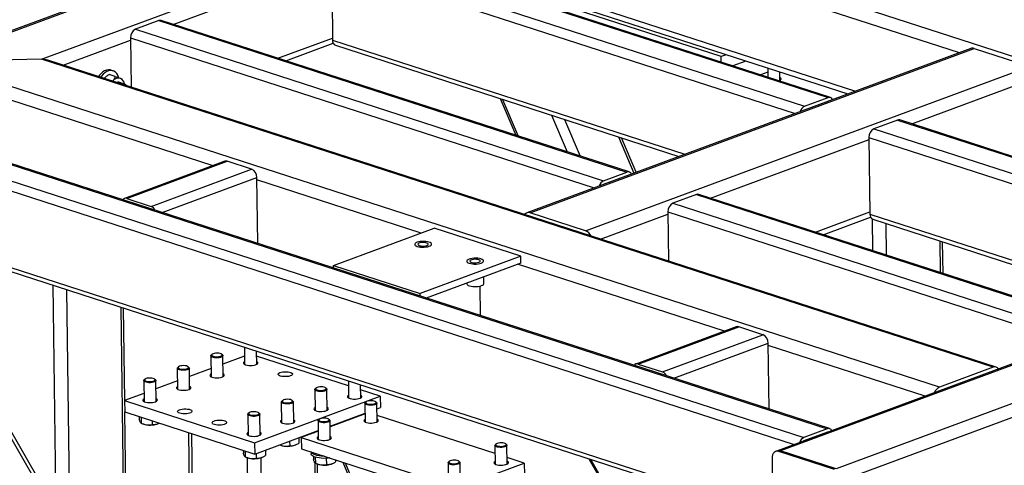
# Model space of a CAD drawing. Header units: millimetres. Extents: x 5 to 589, y 5 to 415.
# Tile 50 of 70: x 456 to 497, y 277 to 295. Entities that reach past the tile are written whole.
import ezdxf

# ---------------------------------------------------------------- set-up
doc = ezdxf.new("R2010")
doc.units = ezdxf.units.MM
doc.layers.add('TRAIT-FORT', color=4, linetype='Continuous', lineweight=25)

msp = doc.modelspace()

# ---------------------------------------------------------------- linework, layer by layer
at = {"layer": 'TRAIT-FORT', "color": 4, "linetype": 'Continuous', "lineweight": 25}
for p, q in [((524.895, 320.32), (452.579, 293.518)), ((452.843, 293.566), (524.899, 320.272)), ((457.367, 293.645), (524.977, 318.703)), ((569.264, 305.905), (490.329, 276.65)), ((564.476, 305.778), (487.894, 277.395)), ((564.74, 305.826), (488.028, 277.395)), ((569.835, 305.54), (490.622, 276.181)), ((476.624, 300.583), (515.812, 287.892)), ((476.351, 300.104), (495.439, 293.923)), ((470.579, 298.342), (489.993, 292.055)), ((490.09, 292.059), (470.675, 298.346)), ((469.606, 297.981), (489.021, 291.695)), ((462.834, 295.095), (469.403, 297.529)), ((469.402, 297.623), (469.443, 294.434)), ((469.402, 297.623), (488.625, 291.398)), ((476.391, 297.103), (491.136, 292.328)), ((476.545, 296.826), (490.809, 292.207)), ((485.564, 293.76), (479.092, 295.855)), ((462.241, 295.252), (461.268, 294.891)), ((461.268, 294.891), (480.682, 288.604)), ((462.241, 295.252), (481.655, 288.965)), ((481.751, 288.969), (462.337, 295.256)), ((461.063, 294.532), (461.09, 292.486)), ((461.063, 294.532), (480.287, 288.307)), ((467.177, 293.688), (469.442, 294.528)), ((458.265, 293.401), (461.065, 294.439)), ((467.503, 293.583), (469.47, 294.311)), ((469.443, 294.434), (484.053, 289.703)), ((469.559, 294.226), (483.807, 289.612)), ((495.914, 294.099), (477.501, 287.275)), ((477.635, 287.275), (496.048, 294.099)), ((496.048, 294.099), (498.349, 293.354)), ((457.367, 293.645), (452.843, 293.566)), ((496.843, 280.862), (457.367, 293.645)), ((485.774, 293.837), (485.564, 293.76)), ((485.567, 293.524), (485.564, 293.76)), ((494.619, 280.038), (452.843, 293.566)), ((496.971, 280.867), (457.628, 293.608)), ((479.936, 286.53), (498.349, 293.354)), ((486.588, 293.574), (486.04, 293.371)), ((487.495, 293.28), (487.5, 292.898)), ((460.432, 292.938), (460.178, 293.02)), ((460.34, 293.165), (460.25, 293.194)), ((487.497, 293.113), (487.188, 292.999)), ((488.001, 292.778), (487.997, 293.118)), ((493.463, 290.967), (498.642, 292.886)), ((464.485, 289.229), (454.439, 292.483)), ((460.818, 292.616), (460.584, 292.692)), ((476.397, 292.012), (477.044, 290.493)), ((489.021, 291.695), (489.993, 292.055)), ((476.495, 291.98), (477.142, 290.461)), ((489.023, 291.554), (489.995, 291.914)), ((489.898, 291.878), (489.91, 291.874)), ((447.862, 291.27), (488.991, 277.952)), ((449.841, 291.305), (489.964, 278.312)), ((490.06, 278.316), (450.036, 291.277)), ((478.53, 291.321), (479.177, 289.802)), ((447.441, 290.982), (488.595, 277.655)), ((479.064, 291.148), (479.712, 289.629)), ((492.87, 291.124), (491.897, 290.763)), ((492.87, 291.124), (509.767, 285.652)), ((509.863, 285.656), (492.966, 291.128)), ((481.304, 290.423), (481.944, 288.922)), ((482.036, 288.956), (481.428, 290.383)), ((491.692, 290.405), (491.734, 287.216)), ((491.692, 290.405), (508.399, 284.994)), ((491.897, 290.763), (508.794, 285.291)), ((485.125, 287.876), (491.693, 290.311)), ((464.976, 289.411), (460.807, 287.866)), ((460.907, 287.866), (465.076, 289.411)), ((466.083, 289.085), (465.076, 289.411)), ((461.914, 287.54), (466.083, 289.085)), ((462.379, 287.28), (466.302, 288.734)), ((466.338, 285.998), (466.302, 288.734)), ((480.682, 288.604), (481.655, 288.965)), ((480.684, 288.463), (481.657, 288.824)), ((481.56, 288.788), (481.572, 288.784)), ((473.113, 286.435), (466.304, 288.641)), ((484.531, 288.033), (483.559, 287.673)), ((484.531, 288.033), (501.429, 282.561)), ((501.525, 282.565), (484.628, 288.037)), ((447.483, 287.793), (487.706, 274.768)), ((447.716, 287.547), (487.708, 274.596)), ((460.907, 287.866), (461.914, 287.54)), ((483.559, 287.673), (500.456, 282.201)), ((479.936, 286.53), (477.635, 287.275)), ((480.556, 286.183), (483.355, 287.22)), ((483.354, 287.314), (483.381, 285.268)), ((483.354, 287.314), (500.06, 281.904)), ((489.467, 286.47), (491.733, 287.31)), ((491.734, 287.216), (503.827, 283.3)), ((489.794, 286.364), (491.76, 287.093)), ((491.818, 287.023), (491.836, 285.703)), ((491.85, 287.008), (503.581, 283.209)), ((492.387, 286.834), (492.404, 285.519)), ((469.482, 285.09), (473.651, 286.635)), ((477.246, 285.471), (473.651, 286.635)), ((494.63, 286.107), (494.648, 284.793)), ((494.762, 284.756), (494.745, 286.071)), ((477.246, 285.471), (473.077, 283.925)), ((477.25, 285.189), (477.246, 285.471)), ((469.482, 285.09), (473.077, 283.925)), ((469.483, 284.98), (469.482, 285.09)), ((477.25, 285.189), (473.326, 283.735)), ((485.697, 282.36), (477.115, 285.139)), ((457.845, 284.267), (458.015, 271.269)), ((475.017, 284.362), (475.018, 284.327)), ((475.717, 284.336), (475.714, 284.62)), ((458.413, 284.083), (458.599, 269.899)), ((473.079, 283.815), (473.077, 283.925)), ((475.578, 283.006), (475.562, 284.232)), ((460.657, 283.357), (460.879, 266.401)), ((460.821, 279.481), (460.771, 283.32)), ((453.473, 282.492), (457.897, 274.795)), ((457.785, 275.287), (453.597, 282.574)), ((486.188, 282.542), (482.019, 280.997)), ((482.119, 280.997), (486.288, 282.542)), ((483.126, 280.671), (487.295, 282.216)), ((487.295, 282.216), (486.288, 282.542)), ((483.591, 280.411), (487.514, 281.865)), ((487.55, 279.129), (487.514, 281.865)), ((464.443, 281.396), (464.411, 281.368)), ((464.876, 281.374), (464.843, 281.402)), ((465.786, 281.696), (465.795, 280.982)), ((466.295, 280.988), (466.288, 281.533)), ((494.02, 279.665), (487.515, 281.771)), ((464.394, 281.335), (464.405, 280.466)), ((464.905, 280.473), (464.894, 281.342)), ((465.79, 281.323), (464.898, 280.992)), ((470.103, 280.09), (466.29, 281.324)), ((482.119, 280.997), (483.126, 280.671)), ((463.004, 280.82), (463.015, 279.951)), ((463.054, 280.881), (463.021, 280.852)), ((463.486, 280.859), (463.453, 280.886)), ((463.515, 279.958), (463.504, 280.827)), ((464.401, 280.808), (463.509, 280.477)), ((496.843, 280.862), (494.619, 280.038)), ((461.614, 280.305), (461.626, 279.436)), ((461.664, 280.366), (461.632, 280.337)), ((462.096, 280.343), (462.063, 280.371)), ((462.126, 279.443), (462.114, 280.312)), ((463.011, 280.293), (462.119, 279.962)), ((470.1, 280.299), (470.109, 279.584)), ((461.621, 279.778), (460.815, 279.479)), ((468.708, 279.938), (468.719, 279.069)), ((468.758, 279.999), (468.725, 279.97)), ((469.19, 279.977), (469.157, 280.004)), ((469.219, 279.076), (469.208, 279.945)), ((470.609, 279.591), (470.602, 280.136)), ((471.419, 279.664), (470.605, 279.927)), ((460.815, 279.479), (460.821, 279.01)), ((460.815, 279.479), (466.207, 277.732)), ((466.207, 277.732), (471.419, 279.664)), ((467.318, 279.423), (467.33, 278.554)), ((467.368, 279.484), (467.336, 279.455)), ((467.8, 279.461), (467.767, 279.489)), ((467.83, 278.561), (467.818, 279.43)), ((470.785, 279.365), (470.795, 278.59)), ((470.834, 279.426), (470.802, 279.398)), ((471.267, 279.404), (471.234, 279.432)), ((471.295, 278.597), (471.285, 279.372)), ((471.419, 279.664), (471.425, 279.195)), ((460.821, 279.01), (466.214, 277.263)), ((460.991, 266.5), (460.827, 279.008)), ((465.978, 278.969), (465.946, 278.94)), ((466.41, 278.946), (466.378, 278.974)), ((469.342, 278.423), (470.79, 278.96)), ((470.791, 278.932), (469.343, 278.395)), ((471.288, 279.144), (471.425, 279.195)), ((461.427, 278.813), (461.428, 278.709)), ((461.501, 278.789), (461.504, 278.542)), ((461.511, 278.539), (461.578, 278.512)), ((461.96, 278.641), (461.962, 278.486)), ((462.198, 278.521), (462.221, 278.53)), ((465.929, 278.908), (465.94, 278.039)), ((466.44, 278.046), (466.429, 278.915)), ((468.839, 278.644), (468.849, 277.869)), ((468.889, 278.705), (468.857, 278.676)), ((469.321, 278.683), (469.288, 278.71)), ((469.349, 277.876), (469.339, 278.651)), ((470.024, 278.676), (470.06, 278.661)), ((470.027, 278.677), (470.066, 278.663)), ((470.443, 278.831), (470.443, 278.803)), ((476.182, 277.277), (471.291, 278.861)), ((463.472, 278.151), (463.777, 254.87)), ((466.214, 277.263), (468.845, 278.239)), ((468.845, 278.21), (468.142, 277.95)), ((468.634, 278.16), (468.671, 278.146)), ((468.637, 278.162), (468.676, 278.148)), ((469.434, 278.457), (469.435, 278.429)), ((489.964, 278.312), (488.991, 277.952)), ((489.966, 278.171), (488.993, 277.811)), ((489.868, 278.135), (489.881, 278.131)), ((463.594, 278.112), (463.901, 254.655)), ((466.207, 277.732), (466.214, 277.263)), ((467.663, 277.801), (467.666, 277.604)), ((468.045, 277.942), (468.048, 277.715)), ((468.142, 277.95), (468.149, 277.481)), ((468.142, 277.95), (474.614, 275.854)), ((465.741, 277.416), (465.743, 277.312)), ((465.815, 277.392), (465.818, 277.145)), ((466.655, 277.427), (466.658, 277.2)), ((467.244, 277.645), (467.282, 277.63)), ((467.902, 277.639), (467.925, 277.648)), ((468.149, 277.481), (474.62, 275.386)), ((468.556, 277.349), (468.557, 277.266)), ((476.178, 277.619), (476.188, 276.844)), ((476.227, 277.68), (476.195, 277.651)), ((476.659, 277.657), (476.627, 277.685)), ((476.688, 276.85), (476.678, 277.625)), ((487.894, 277.395), (487.824, 277.369)), ((487.959, 277.369), (488.028, 277.395)), ((490.259, 276.624), (487.959, 277.369)), ((490.329, 276.65), (488.028, 277.395)), ((465.825, 277.142), (465.892, 277.115)), ((465.898, 277.113), (466.095, 262.086)), ((466.274, 277.286), (466.276, 277.089)), ((466.464, 277.106), (466.658, 262.295)), ((466.512, 277.123), (466.535, 277.133)), ((468.652, 277.161), (468.653, 277.048)), ((468.701, 276.914), (468.881, 263.119)), ((468.726, 277.132), (468.729, 276.881)), ((469.183, 277.085), (469.187, 276.825)), ((469.568, 277.022), (469.569, 276.936)), ((469.862, 276.926), (474.488, 266.07)), ((469.96, 276.895), (474.561, 266.098)), ((474.232, 276.898), (474.242, 276.123)), ((474.282, 276.959), (474.249, 276.93)), ((474.714, 276.936), (474.681, 276.964)), ((474.742, 276.129), (474.732, 276.904)), ((477.393, 276.885), (476.684, 277.114)), ((480.078, 277.068), (482.65, 272.591)), ((480.137, 277.048), (482.69, 272.606)), ((487.676, 277.087), (487.715, 274.086)), ((468.736, 276.878), (468.803, 276.851)), ((468.994, 263.161), (468.815, 276.847)), ((469.423, 276.86), (469.446, 276.869)), ((474.614, 275.854), (477.393, 276.885)), ((477.393, 276.885), (477.399, 276.416))]:
    msp.add_line(p, q, dxfattribs=at)
at = {"layer": 'TRAIT-FORT', "color": 4, "linetype": 'Continuous', "lineweight": 25, "flags": 128}
for points in [[(460.25, 293.194), (460.217, 293.203), (460.143, 293.208), (460.066, 293.195), (459.989, 293.165), (459.913, 293.119), (459.841, 293.056), (459.774, 292.98), (459.734, 292.925)], [(460.573, 292.891), (460.571, 292.9), (460.537, 292.983), (460.493, 293.054), (460.439, 293.11), (460.376, 293.15), (460.307, 293.173), (460.233, 293.179), (460.156, 293.166), (460.079, 293.136), (460.003, 293.09), (459.93, 293.027), (459.863, 292.951), (459.824, 292.896)], [(487.942, 292.755), (487.979, 292.768), (488.02, 292.79), (488.044, 292.815), (488.05, 292.841), (488.037, 292.867), (488.006, 292.89), (488, 292.893)], [(489.995, 291.914), (490.016, 291.919), (490.032, 291.919)], [(488.987, 291.532), (489.002, 291.544), (489.023, 291.554)], [(481.657, 288.824), (481.677, 288.829), (481.693, 288.829)], [(480.648, 288.441), (480.664, 288.453), (480.684, 288.463)], [(473.45, 285.886), (473.498, 285.908), (473.53, 285.933), (473.546, 285.96), (473.545, 285.987), (473.526, 286.013), (473.491, 286.037), (473.441, 286.058), (473.379, 286.074), (473.308, 286.084), (473.231, 286.089), (473.153, 286.087), (473.077, 286.08), (473.007, 286.067), (472.946, 286.049), (472.899, 286.027), (472.866, 286.002), (472.85, 285.975), (472.851, 285.948), (472.87, 285.922), (472.905, 285.898), (472.955, 285.877), (473.017, 285.862), (473.088, 285.851), (473.165, 285.846), (473.243, 285.848), (473.319, 285.855), (473.389, 285.868), (473.45, 285.886)], [(473.45, 285.886), (473.498, 285.908), (473.53, 285.933), (473.546, 285.96), (473.545, 285.987), (473.526, 286.013), (473.491, 286.037), (473.441, 286.058), (473.379, 286.074), (473.308, 286.084), (473.231, 286.089), (473.153, 286.087), (473.077, 286.08), (473.007, 286.067), (472.946, 286.049), (472.899, 286.027), (472.866, 286.002), (472.85, 285.975), (472.851, 285.948), (472.87, 285.922), (472.905, 285.898), (472.955, 285.877), (473.017, 285.862), (473.088, 285.851), (473.165, 285.846), (473.243, 285.848), (473.319, 285.855), (473.389, 285.868), (473.45, 285.886)], [(473.351, 285.918), (473.388, 285.936), (473.408, 285.958), (473.409, 285.979), (473.391, 286), (473.357, 286.018), (473.308, 286.032), (473.25, 286.04), (473.187, 286.041), (473.124, 286.036), (473.069, 286.025), (473.025, 286.008), (472.996, 285.988), (472.986, 285.967), (472.994, 285.945), (473.02, 285.925), (473.062, 285.909), (473.116, 285.899), (473.178, 285.894), (473.241, 285.896), (473.301, 285.904), (473.351, 285.918)], [(475.607, 285.188), (475.655, 285.21), (475.687, 285.235), (475.704, 285.262), (475.702, 285.289), (475.684, 285.315), (475.648, 285.339), (475.598, 285.359), (475.536, 285.375), (475.465, 285.386), (475.388, 285.39), (475.31, 285.389), (475.234, 285.382), (475.164, 285.369), (475.104, 285.351), (475.056, 285.328), (475.023, 285.303), (475.007, 285.277), (475.008, 285.249), (475.027, 285.223), (475.062, 285.199), (475.112, 285.179), (475.174, 285.163), (475.245, 285.152), (475.322, 285.148), (475.4, 285.149), (475.476, 285.156), (475.546, 285.17), (475.607, 285.188)], [(475.607, 285.188), (475.655, 285.21), (475.687, 285.235), (475.704, 285.262), (475.702, 285.289), (475.684, 285.315), (475.648, 285.339), (475.598, 285.359), (475.536, 285.375), (475.465, 285.386), (475.388, 285.39), (475.31, 285.389), (475.234, 285.382), (475.164, 285.369), (475.104, 285.351), (475.056, 285.328), (475.023, 285.303), (475.007, 285.277), (475.008, 285.249), (475.027, 285.223), (475.062, 285.199), (475.112, 285.179), (475.174, 285.163), (475.245, 285.152), (475.322, 285.148), (475.4, 285.149), (475.476, 285.156), (475.546, 285.17), (475.607, 285.188)], [(475.508, 285.22), (475.545, 285.238), (475.565, 285.259), (475.566, 285.281), (475.548, 285.302), (475.514, 285.32), (475.465, 285.333), (475.407, 285.341), (475.344, 285.343), (475.282, 285.337), (475.226, 285.326), (475.182, 285.31), (475.153, 285.29), (475.143, 285.268), (475.151, 285.246), (475.177, 285.227), (475.219, 285.211), (475.274, 285.2), (475.335, 285.195), (475.398, 285.197), (475.458, 285.206), (475.508, 285.22)], [(475.018, 284.327), (475.02, 284.312), (475.039, 284.285), (475.074, 284.261), (475.124, 284.241), (475.186, 284.225), (475.258, 284.215), (475.334, 284.21), (475.413, 284.211), (475.489, 284.219), (475.559, 284.232), (475.619, 284.25)], [(475.619, 284.25), (475.667, 284.272), (475.7, 284.297), (475.716, 284.324), (475.717, 284.336)], [(464.778, 281.315), (464.822, 281.332), (464.849, 281.352), (464.858, 281.374), (464.848, 281.396), (464.82, 281.416), (464.776, 281.431), (464.721, 281.442), (464.658, 281.446), (464.594, 281.443), (464.535, 281.434), (464.485, 281.42), (464.449, 281.401), (464.431, 281.38), (464.431, 281.357), (464.45, 281.336), (464.487, 281.318), (464.537, 281.305), (464.597, 281.298), (464.661, 281.297), (464.723, 281.303), (464.778, 281.315)], [(464.801, 281.273), (464.742, 281.26), (464.677, 281.253), (464.609, 281.252), (464.543, 281.258), (464.485, 281.27), (464.439, 281.286), (464.408, 281.307), (464.394, 281.33), (464.399, 281.354), (464.411, 281.368)], [(464.876, 281.374), (464.889, 281.359), (464.893, 281.335), (464.879, 281.312), (464.847, 281.29), (464.801, 281.273)], [(465.793, 281.097), (465.775, 281.085), (465.75, 281.06), (465.744, 281.034), (465.757, 281.008), (465.789, 280.985), (465.836, 280.965)], [(465.836, 280.965), (465.896, 280.95), (465.965, 280.941), (466.04, 280.938), (466.115, 280.942), (466.185, 280.952), (466.246, 280.968), (466.295, 280.988), (466.328, 281.012), (466.343, 281.038), (466.34, 281.064), (466.317, 281.088), (466.293, 281.103)], [(463.411, 280.758), (463.353, 280.745), (463.287, 280.738), (463.219, 280.737), (463.153, 280.743), (463.095, 280.755), (463.049, 280.771), (463.018, 280.792), (463.005, 280.815), (463.01, 280.839), (463.021, 280.852)], [(463.389, 280.8), (463.432, 280.817), (463.459, 280.837), (463.469, 280.859), (463.459, 280.881), (463.431, 280.901), (463.387, 280.916), (463.331, 280.927), (463.268, 280.931), (463.205, 280.928), (463.145, 280.919), (463.095, 280.905), (463.059, 280.886), (463.041, 280.864), (463.041, 280.842), (463.06, 280.821), (463.097, 280.803), (463.147, 280.79), (463.207, 280.783), (463.271, 280.782), (463.333, 280.788), (463.389, 280.8)], [(463.486, 280.859), (463.499, 280.844), (463.503, 280.82), (463.489, 280.797), (463.458, 280.775), (463.411, 280.758)], [(464.404, 280.582), (464.385, 280.57), (464.361, 280.545), (464.355, 280.519), (464.368, 280.493), (464.399, 280.47), (464.446, 280.45)], [(464.446, 280.45), (464.506, 280.435), (464.576, 280.426), (464.65, 280.423), (464.725, 280.427), (464.795, 280.437), (464.857, 280.453), (464.905, 280.473), (464.938, 280.497), (464.953, 280.523), (464.95, 280.549), (464.928, 280.573), (464.904, 280.588)], [(467.274, 280.499), (467.227, 280.519), (467.196, 280.543), (467.183, 280.568), (467.188, 280.594), (467.213, 280.619), (467.254, 280.642), (467.309, 280.66), (467.376, 280.673), (467.449, 280.68), (467.524, 280.68), (467.597, 280.674), (467.662, 280.662), (467.716, 280.645), (467.755, 280.623), (467.778, 280.598), (467.781, 280.572), (467.766, 280.546), (467.733, 280.523), (467.684, 280.502), (467.623, 280.486), (467.553, 280.476), (467.478, 280.473), (467.403, 280.475), (467.334, 280.484), (467.274, 280.499)], [(462.021, 280.243), (461.963, 280.23), (461.897, 280.223), (461.829, 280.222), (461.764, 280.228), (461.706, 280.239), (461.659, 280.256), (461.628, 280.277), (461.615, 280.3), (461.62, 280.324), (461.632, 280.337)], [(461.999, 280.285), (462.042, 280.302), (462.07, 280.322), (462.079, 280.344), (462.069, 280.366), (462.041, 280.386), (461.997, 280.401), (461.941, 280.412), (461.879, 280.416), (461.815, 280.413), (461.755, 280.404), (461.706, 280.39), (461.67, 280.371), (461.651, 280.349), (461.652, 280.327), (461.671, 280.306), (461.707, 280.288), (461.757, 280.275), (461.817, 280.268), (461.881, 280.267), (461.944, 280.273), (461.999, 280.285)], [(462.096, 280.343), (462.109, 280.328), (462.114, 280.305), (462.1, 280.282), (462.068, 280.26), (462.021, 280.243)], [(463.014, 280.066), (463.014, 280.066), (462.981, 280.043), (462.966, 280.017), (462.969, 279.991), (462.991, 279.966), (463.031, 279.944), (463.085, 279.927), (463.15, 279.915), (463.223, 279.909), (463.298, 279.909), (463.371, 279.916), (463.437, 279.929), (463.493, 279.947), (463.534, 279.97), (463.558, 279.995), (463.564, 280.021), (463.551, 280.046), (463.52, 280.07), (463.514, 280.073)], [(469.115, 279.876), (469.057, 279.863), (468.991, 279.856), (468.923, 279.855), (468.857, 279.861), (468.799, 279.872), (468.753, 279.889), (468.722, 279.91), (468.709, 279.933), (468.713, 279.957), (468.725, 279.97)], [(469.093, 279.918), (469.136, 279.935), (469.163, 279.955), (469.173, 279.977), (469.163, 279.999), (469.135, 280.019), (469.091, 280.034), (469.035, 280.045), (468.972, 280.049), (468.909, 280.046), (468.849, 280.037), (468.799, 280.023), (468.763, 280.004), (468.745, 279.982), (468.745, 279.96), (468.764, 279.939), (468.801, 279.921), (468.851, 279.908), (468.911, 279.901), (468.975, 279.9), (469.037, 279.906), (469.093, 279.918)], [(469.19, 279.977), (469.203, 279.961), (469.207, 279.938), (469.193, 279.915), (469.162, 279.893), (469.115, 279.876)], [(461.624, 279.551), (461.624, 279.551), (461.591, 279.527), (461.576, 279.502), (461.58, 279.476), (461.602, 279.451), (461.641, 279.429), (461.695, 279.412), (461.761, 279.4), (461.833, 279.394), (461.908, 279.394), (461.981, 279.401), (462.048, 279.414), (462.103, 279.432), (462.145, 279.455), (462.169, 279.48), (462.175, 279.506), (462.162, 279.531), (462.131, 279.555), (462.124, 279.558)], [(467.725, 279.361), (467.667, 279.348), (467.601, 279.341), (467.533, 279.34), (467.468, 279.346), (467.41, 279.357), (467.363, 279.374), (467.332, 279.395), (467.319, 279.418), (467.324, 279.442), (467.336, 279.455)], [(467.703, 279.403), (467.746, 279.42), (467.774, 279.44), (467.783, 279.462), (467.773, 279.484), (467.745, 279.504), (467.701, 279.519), (467.645, 279.53), (467.583, 279.534), (467.519, 279.531), (467.459, 279.522), (467.409, 279.508), (467.374, 279.489), (467.355, 279.467), (467.355, 279.445), (467.375, 279.424), (467.411, 279.406), (467.461, 279.393), (467.521, 279.386), (467.585, 279.385), (467.648, 279.391), (467.703, 279.403)], [(467.8, 279.461), (467.813, 279.446), (467.818, 279.423), (467.804, 279.4), (467.772, 279.378), (467.725, 279.361)], [(470.108, 279.7), (470.107, 279.699), (470.074, 279.676), (470.059, 279.65), (470.063, 279.624), (470.085, 279.599), (470.125, 279.577), (470.179, 279.56), (470.244, 279.548), (470.317, 279.542), (470.392, 279.542), (470.465, 279.549), (470.531, 279.562), (470.587, 279.58), (470.628, 279.603), (470.652, 279.628), (470.658, 279.654), (470.645, 279.679), (470.614, 279.703), (470.608, 279.706)], [(471.192, 279.303), (471.133, 279.29), (471.068, 279.283), (471, 279.282), (470.934, 279.288), (470.876, 279.3), (470.83, 279.316), (470.799, 279.337), (470.785, 279.36), (470.79, 279.384), (470.802, 279.398)], [(471.169, 279.345), (471.213, 279.362), (471.24, 279.382), (471.249, 279.404), (471.239, 279.426), (471.211, 279.446), (471.167, 279.461), (471.112, 279.472), (471.049, 279.476), (470.985, 279.473), (470.926, 279.464), (470.876, 279.45), (470.84, 279.431), (470.822, 279.41), (470.822, 279.387), (470.841, 279.366), (470.878, 279.348), (470.928, 279.335), (470.988, 279.328), (471.052, 279.327), (471.114, 279.333), (471.169, 279.345)], [(471.267, 279.404), (471.28, 279.389), (471.284, 279.365), (471.27, 279.342), (471.238, 279.321), (471.192, 279.303)], [(463.105, 278.954), (463.057, 278.974), (463.026, 278.997), (463.013, 279.023), (463.019, 279.049), (463.043, 279.074), (463.085, 279.096), (463.14, 279.115), (463.207, 279.128), (463.28, 279.135), (463.355, 279.135), (463.427, 279.129), (463.493, 279.117), (463.547, 279.099), (463.586, 279.078), (463.608, 279.053), (463.612, 279.027), (463.597, 279.001), (463.564, 278.977), (463.515, 278.957), (463.454, 278.941), (463.383, 278.931), (463.309, 278.927), (463.234, 278.93), (463.165, 278.939), (463.105, 278.954)], [(466.336, 278.846), (466.277, 278.833), (466.212, 278.826), (466.144, 278.825), (466.078, 278.831), (466.02, 278.842), (465.974, 278.859), (465.943, 278.88), (465.929, 278.903), (465.934, 278.926), (465.946, 278.94)], [(466.313, 278.888), (466.356, 278.904), (466.384, 278.925), (466.393, 278.947), (466.383, 278.969), (466.355, 278.988), (466.311, 279.004), (466.256, 279.015), (466.193, 279.019), (466.129, 279.016), (466.07, 279.007), (466.02, 278.993), (465.984, 278.974), (465.965, 278.952), (465.966, 278.93), (465.985, 278.909), (466.021, 278.891), (466.072, 278.878), (466.131, 278.871), (466.195, 278.87), (466.258, 278.876), (466.313, 278.888)], [(466.41, 278.946), (466.424, 278.931), (466.428, 278.908), (466.414, 278.885), (466.382, 278.863), (466.336, 278.846)], [(468.718, 279.184), (468.718, 279.184), (468.685, 279.161), (468.67, 279.135), (468.673, 279.109), (468.695, 279.084), (468.735, 279.062), (468.789, 279.045), (468.854, 279.033), (468.927, 279.027), (469.002, 279.027), (469.075, 279.034), (469.141, 279.047), (469.197, 279.065), (469.238, 279.088), (469.262, 279.113), (469.268, 279.139), (469.255, 279.164), (469.224, 279.188), (469.218, 279.191)], [(464.543, 278.488), (464.496, 278.508), (464.465, 278.532), (464.452, 278.557), (464.457, 278.583), (464.482, 278.608), (464.523, 278.631), (464.578, 278.649), (464.645, 278.662), (464.718, 278.669), (464.793, 278.669), (464.866, 278.663), (464.931, 278.651), (464.985, 278.634), (465.024, 278.612), (465.047, 278.587), (465.05, 278.561), (465.035, 278.535), (465.002, 278.512), (464.953, 278.491), (464.892, 278.475), (464.822, 278.465), (464.747, 278.462), (464.672, 278.464), (464.603, 278.474), (464.543, 278.488)], [(467.328, 278.669), (467.309, 278.658), (467.285, 278.633), (467.279, 278.607), (467.292, 278.581), (467.323, 278.558), (467.37, 278.538)], [(467.37, 278.538), (467.431, 278.523), (467.5, 278.514), (467.575, 278.511), (467.649, 278.515), (467.72, 278.525), (467.781, 278.541), (467.83, 278.561), (467.863, 278.585), (467.878, 278.611), (467.874, 278.637), (467.852, 278.661), (467.828, 278.676)], [(469.246, 278.582), (469.188, 278.569), (469.122, 278.562), (469.054, 278.561), (468.989, 278.567), (468.931, 278.579), (468.884, 278.595), (468.853, 278.616), (468.84, 278.639), (468.845, 278.663), (468.857, 278.676)], [(469.224, 278.624), (469.267, 278.641), (469.295, 278.661), (469.304, 278.683), (469.294, 278.705), (469.266, 278.725), (469.222, 278.74), (469.166, 278.751), (469.104, 278.755), (469.04, 278.752), (468.98, 278.743), (468.93, 278.729), (468.895, 278.71), (468.876, 278.688), (468.876, 278.666), (468.896, 278.645), (468.932, 278.627), (468.982, 278.614), (469.042, 278.607), (469.106, 278.606), (469.168, 278.612), (469.224, 278.624)], [(469.321, 278.683), (469.334, 278.668), (469.339, 278.644), (469.324, 278.621), (469.293, 278.599), (469.246, 278.582)], [(470.793, 278.705), (470.767, 278.688), (470.747, 278.662), (470.746, 278.636), (470.764, 278.611), (470.799, 278.588), (470.85, 278.57), (470.913, 278.556), (470.984, 278.548), (471.059, 278.547), (471.133, 278.553), (471.201, 278.564), (471.26, 278.581)], [(471.26, 278.581), (471.305, 278.603), (471.334, 278.627), (471.344, 278.653), (471.336, 278.679), (471.309, 278.703), (471.293, 278.712)], [(465.939, 278.154), (465.92, 278.143), (465.895, 278.118), (465.89, 278.092), (465.903, 278.066), (465.934, 278.043), (465.981, 278.023)], [(465.981, 278.023), (466.041, 278.008), (466.11, 277.999), (466.185, 277.996), (466.26, 278), (466.33, 278.01), (466.391, 278.025), (466.44, 278.046), (466.473, 278.07), (466.488, 278.095), (466.485, 278.122), (466.462, 278.146), (466.438, 278.161)], [(490.002, 278.176), (489.986, 278.176), (489.966, 278.171)], [(468.848, 277.984), (468.821, 277.967), (468.802, 277.941), (468.8, 277.915), (468.818, 277.89), (468.853, 277.867), (468.904, 277.848), (468.967, 277.835), (469.038, 277.827), (469.113, 277.826), (469.187, 277.832), (469.256, 277.843), (469.314, 277.86)], [(469.314, 277.86), (469.359, 277.882), (469.388, 277.906), (469.399, 277.932), (469.39, 277.958), (469.364, 277.982), (469.348, 277.991)], [(476.562, 277.598), (476.606, 277.615), (476.633, 277.636), (476.642, 277.658), (476.632, 277.68), (476.604, 277.699), (476.56, 277.715), (476.505, 277.725), (476.442, 277.73), (476.378, 277.727), (476.319, 277.718), (476.269, 277.704), (476.233, 277.685), (476.214, 277.663), (476.215, 277.641), (476.234, 277.62), (476.27, 277.602), (476.321, 277.589), (476.381, 277.582), (476.444, 277.581), (476.507, 277.587), (476.562, 277.598)], [(488.993, 277.811), (488.973, 277.801), (488.957, 277.789)], [(469.09, 277.176), (469.072, 277.176), (468.975, 277.18), (468.882, 277.19), (468.796, 277.206), (468.72, 277.227), (468.656, 277.252), (468.607, 277.282), (468.574, 277.313), (468.558, 277.347), (468.557, 277.349)], [(476.585, 277.556), (476.526, 277.544), (476.461, 277.537), (476.393, 277.536), (476.327, 277.542), (476.269, 277.553), (476.223, 277.57), (476.192, 277.591), (476.178, 277.614), (476.183, 277.637), (476.195, 277.651)], [(476.659, 277.657), (476.673, 277.642), (476.677, 277.619), (476.663, 277.595), (476.631, 277.574), (476.585, 277.556)], [(487.959, 277.369), (487.903, 277.38), (487.849, 277.376), (487.8, 277.358), (487.757, 277.325), (487.722, 277.28), (487.696, 277.224), (487.68, 277.159), (487.676, 277.087)], [(469.324, 277.101), (469.269, 277.093), (469.172, 277.085), (469.074, 277.083), (468.976, 277.087), (468.883, 277.097), (468.797, 277.112), (468.721, 277.133), (468.657, 277.159), (468.608, 277.188), (468.575, 277.22), (468.559, 277.253), (468.557, 277.266)], [(474.639, 276.835), (474.581, 276.822), (474.515, 276.815), (474.447, 276.815), (474.381, 276.82), (474.323, 276.832), (474.277, 276.849), (474.246, 276.87), (474.233, 276.893), (474.238, 276.916), (474.249, 276.93)], [(474.617, 276.877), (474.66, 276.894), (474.687, 276.915), (474.697, 276.937), (474.687, 276.959), (474.659, 276.978), (474.615, 276.994), (474.559, 277.004), (474.497, 277.008), (474.433, 277.006), (474.373, 276.997), (474.323, 276.982), (474.287, 276.964), (474.269, 276.942), (474.269, 276.92), (474.288, 276.899), (474.325, 276.881), (474.375, 276.868), (474.435, 276.861), (474.499, 276.86), (474.561, 276.865), (474.617, 276.877)], [(474.714, 276.936), (474.727, 276.921), (474.731, 276.898), (474.717, 276.874), (474.686, 276.853), (474.639, 276.835)], [(476.186, 276.959), (476.176, 276.953), (476.148, 276.929), (476.137, 276.903), (476.145, 276.877), (476.172, 276.853), (476.215, 276.832), (476.273, 276.816), (476.34, 276.805), (476.414, 276.801), (476.489, 276.803), (476.561, 276.811), (476.625, 276.826), (476.677, 276.845), (476.714, 276.868), (476.734, 276.894), (476.735, 276.92), (476.718, 276.945), (476.686, 276.966)]]:
    msp.add_lwpolyline(points, dxfattribs=at)
at = {"layer": 'TRAIT-FORT', "color": 4, "linetype": 'Continuous', "lineweight": 25}
for centre, radius, start, end in [((461.447, 294.551), 0.384, 117.755, 182.7895), ((462.295, 295.119), 0.143, 72.8389, 112.0108), ((469.647, 294.411), 0.205, 173.5386, 244.7364), ((495.981, 293.911), 0.2, 70.4797, 109.563), ((460.572, 292.562), 0.302, 74.7294, 145.9428), ((460.52, 292.59), 0.294, 5.3682, 63.5617), ((460.541, 292.553), 0.145, 72.872, 115.3357), ((460.773, 292.479), 0.143, 29.176, 114.9371), ((490.045, 291.919), 0.145, 22.1093, 110.77), ((489.17, 291.385), 0.344, 115.7182, 164.4187), ((492.923, 290.991), 0.143, 72.8389, 112.0108), ((492.076, 290.423), 0.384, 117.755, 182.7895), ((465.026, 289.27), 0.15, 70.4797, 109.563), ((465.923, 288.742), 0.379, 358.9045, 65.0836), ((481.707, 288.829), 0.145, 22.1093, 110.77), ((480.832, 288.294), 0.344, 115.7182, 164.4187), ((484.585, 287.9), 0.143, 72.8389, 112.0108), ((460.858, 287.729), 0.146, 70.1495, 145.5409), ((461.796, 287.244), 0.319, 24.1846, 68.2249), ((483.738, 287.333), 0.384, 117.755, 182.7895), ((477.569, 287.092), 0.194, 70.1495, 145.5409), ((491.937, 287.193), 0.205, 173.5386, 244.7364), ((479.778, 286.135), 0.425, 24.1846, 68.2249), ((486.238, 282.401), 0.15, 70.4797, 109.563), ((487.135, 281.873), 0.379, 358.9045, 65.0836), ((482.07, 280.86), 0.146, 70.1495, 145.5409), ((483.007, 280.375), 0.319, 24.1846, 68.2249), ((496.913, 280.689), 0.186, 34.4422, 112.199), ((494.803, 279.643), 0.435, 114.9173, 158.0294), ((461.876, 279.397), 0.934, 251.3662, 290.1346), ((490.015, 278.176), 0.145, 22.1093, 110.77), ((489.14, 277.642), 0.344, 115.7182, 164.4187), ((467.58, 278.515), 0.934, 251.3662, 290.1346), ((487.961, 277.206), 0.2, 70.4797, 109.563), ((466.191, 278), 0.934, 251.3662, 290.1346), ((469.101, 277.736), 0.934, 251.3662, 290.1346)]:
    msp.add_arc(centre, radius, start, end, dxfattribs=at)
msp.add_ellipse((457.372, 293.27), major_axis=(0.566, 0.012), ratio=0.663208, start_param=1.08868, end_param=1.565634, dxfattribs=at)
msp.add_ellipse((457.372, 293.27), major_axis=(0.566, 0.012), ratio=0.663208, start_param=1.08868, end_param=1.565634, dxfattribs=at)
for points, knots in [([(459.962, 292.847), (459.994, 292.88), (460.057, 292.944), (460.138, 292.995), (460.178, 293.02)], [0, 0, 0, 0, 0.504, 1, 1, 1, 1]), ([(460.432, 292.938), (460.422, 292.908), (460.401, 292.847), (460.359, 292.777), (460.328, 292.739), (460.321, 292.731)], [0, 0, 0, 0, 0.432385, 0.879554, 1, 1, 1, 1]), ([(460.432, 292.938), (460.467, 292.925), (460.539, 292.898), (460.61, 292.87), (460.644, 292.856), (460.651, 292.853)], [0, 0, 0, 0, 0.4323851, 0.8795539, 1, 1, 1, 1]), ([(461.504, 278.542), (461.498, 278.546), (461.485, 278.555), (461.465, 278.591), (461.446, 278.644), (461.434, 278.687), (461.428, 278.709)], [0, 0, 0, 0, 0.264605, 0.534948, 0.765343, 1, 1, 1, 1]), ([(461.504, 278.542), (461.544, 278.527), (461.625, 278.496), (461.744, 278.474), (461.857, 278.471), (461.927, 278.481), (461.962, 278.486)], [0, 0, 0, 0, 0.264605, 0.534948, 0.765343, 1, 1, 1, 1]), ([(461.962, 278.486), (462.011, 278.486), (462.091, 278.487), (462.19, 278.514), (462.236, 278.539), (462.251, 278.547)], [0, 0, 0, 0, 0.51138, 0.845747, 1, 1, 1, 1]), ([(467.666, 277.604), (467.715, 277.604), (467.795, 277.604), (467.912, 277.64), (467.99, 277.679), (468.035, 277.707), (468.048, 277.715)], [0, 0, 0, 0, 0.385549, 0.637642, 0.896546, 1, 1, 1, 1]), ([(465.818, 277.145), (465.812, 277.149), (465.799, 277.158), (465.779, 277.194), (465.76, 277.246), (465.748, 277.29), (465.743, 277.312)], [0, 0, 0, 0, 0.264605, 0.534948, 0.765343, 1, 1, 1, 1]), ([(467.247, 277.646), (467.274, 277.636), (467.342, 277.611), (467.448, 277.592), (467.561, 277.589), (467.631, 277.599), (467.666, 277.604)], [0, 0, 0, 0, 0.19542, 0.491197, 0.743267, 1, 1, 1, 1]), ([(465.818, 277.145), (465.858, 277.13), (465.939, 277.099), (466.058, 277.077), (466.172, 277.074), (466.241, 277.084), (466.276, 277.089)], [0, 0, 0, 0, 0.264605, 0.534948, 0.765343, 1, 1, 1, 1]), ([(466.276, 277.089), (466.325, 277.089), (466.406, 277.089), (466.522, 277.125), (466.6, 277.164), (466.645, 277.192), (466.658, 277.2)], [0, 0, 0, 0, 0.385549, 0.637642, 0.896546, 1, 1, 1, 1]), ([(468.729, 276.881), (468.722, 276.885), (468.709, 276.894), (468.69, 276.93), (468.671, 276.983), (468.659, 277.026), (468.653, 277.048)], [0, 0, 0, 0, 0.264605, 0.534948, 0.765343, 1, 1, 1, 1]), ([(469.187, 276.825), (469.235, 276.825), (469.316, 276.825), (469.433, 276.861), (469.511, 276.9), (469.556, 276.928), (469.569, 276.936)], [0, 0, 0, 0, 0.385549, 0.637642, 0.896546, 1, 1, 1, 1]), ([(468.729, 276.881), (468.769, 276.866), (468.849, 276.835), (468.969, 276.813), (469.082, 276.81), (469.152, 276.82), (469.187, 276.825)], [0, 0, 0, 0, 0.264605, 0.534948, 0.765343, 1, 1, 1, 1])]:
    msp.add_open_spline(points, degree=3, knots=knots, dxfattribs=at)

doc.saveas('drawing.dxf')
